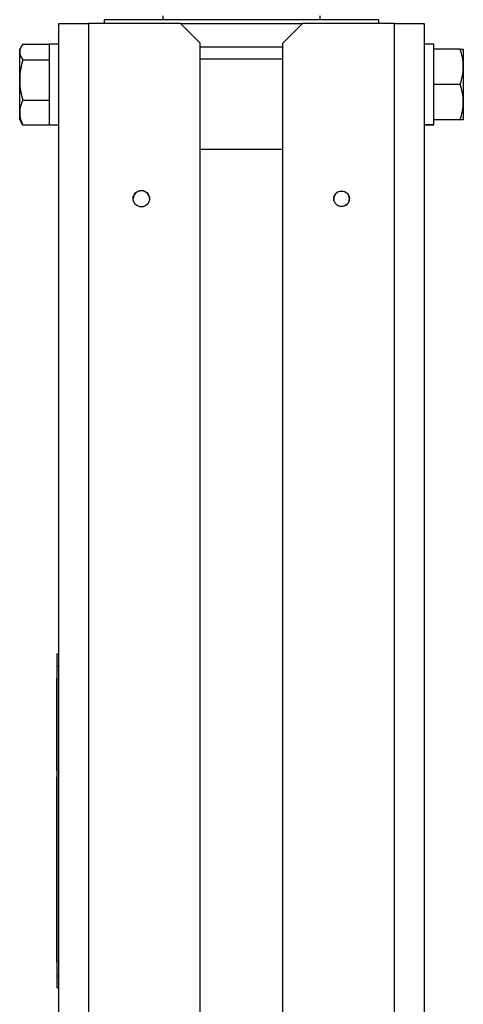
# Model space of a CAD drawing. Header units: millimetres. Extents: x 387 to 2639, y -861 to 1385.
# Tile 6 of 36: x 486 to 599, y 216 to 466. Entities that reach past the tile are written whole.
import ezdxf

# ---------------------------------------------------------------- set-up
doc = ezdxf.new("R2010")
doc.units = ezdxf.units.MM

msp = doc.modelspace()

# ---------------------------------------------------------------- linework, layer by layer
at = {"color": 7, "linetype": 'Continuous', "lineweight": 25}
for p, q in [((507.25, 466.45), (507.25, 465.45)), ((556.13, 466.45), (507.25, 466.45)), ((522.25, 467.45), (522.25, 466.45)), ((577.25, 466.45), (556.13, 466.45)), ((562.25, 466.45), (562.25, 467.45)), ((577.25, 465.45), (577.25, 466.45)), ((495.75, 465.45), (503.25, 465.45)), ((495.75, 71.57), (495.75, 465.45)), ((503.25, 465.45), (503.25, 135.45)), ((526.75, 465.45), (503.25, 465.45)), ((526.75, 465.45), (557.75, 465.45)), ((531.75, 460.45), (526.75, 465.45)), ((557.75, 465.45), (552.75, 460.45)), ((581.25, 465.45), (557.75, 465.45)), ((581.25, 135.45), (581.25, 465.45)), ((581.25, 465.45), (588.75, 465.45)), ((588.75, 465.45), (588.75, 71.83)), ((486.18, 459.69), (485.75, 458.95)), ((485.75, 458.26), (485.75, 458.95)), ((486.56, 460.26), (493.25, 460.26)), ((493.25, 460.26), (493.25, 460.25)), ((495.75, 460.25), (493.25, 460.25)), ((493.25, 460.25), (493.25, 456.35)), ((531.75, 140.45), (531.75, 460.45)), ((552.75, 459.45), (531.75, 459.45)), ((552.75, 140.45), (552.75, 460.45)), ((591.25, 460.25), (588.75, 460.25)), ((591.25, 458.95), (591.25, 460.25)), ((591.25, 458.79), (591.25, 458.95)), ((597.95, 458.95), (591.25, 458.95)), ((598.75, 458.95), (598.75, 454.45)), ((485.75, 451.12), (485.75, 458.26)), ((493.25, 456.35), (493.25, 456.27)), ((531.75, 456.45), (552.75, 456.45)), ((591.25, 441.11), (591.25, 458.79)), ((486.56, 456.27), (493.25, 456.27)), ((493.25, 456.27), (493.25, 456.09)), ((493.25, 455.95), (493.25, 446.16)), ((598.75, 454.45), (598.75, 445.45)), ((485.75, 442.81), (485.75, 451.12)), ((591.25, 449.95), (591.25, 450.11)), ((591.25, 449.79), (591.25, 449.95)), ((597.95, 449.95), (591.25, 449.95)), ((486.56, 445.97), (493.25, 445.97)), ((493.25, 446.16), (493.25, 445.97)), ((493.25, 445.97), (493.25, 439.76)), ((493.25, 445.97), (493.25, 445.86)), ((598.75, 445.45), (598.75, 440.95)), ((485.75, 440.95), (485.75, 442.81)), ((485.75, 440.95), (486.18, 440.21)), ((486.56, 439.65), (493.25, 439.65)), ((493.25, 439.76), (493.25, 439.65)), ((493.25, 439.65), (495.75, 439.65)), ((591.25, 439.66), (588.75, 439.66)), ((591.25, 439.66), (588.75, 439.66)), ((588.75, 439.65), (591.25, 439.65)), ((591.25, 440.95), (591.25, 441.11)), ((591.25, 439.66), (591.25, 440.95)), ((597.95, 440.95), (591.25, 440.95)), ((591.25, 439.65), (591.25, 439.66)), ((591.25, 439.66), (591.25, 439.66)), ((531.75, 433.45), (552.75, 433.45)), ((495.26, 304.95), (495.75, 304.95)), ((495.26, 301.95), (495.26, 304.95)), ((495.26, 301.95), (495.75, 301.95)), ((495.26, 222.95), (495.26, 301.95)), ((495.25, 297.45), (495.25, 298.7)), ((495.25, 276.45), (495.25, 297.45)), ((495.24, 295.01), (495.24, 294.77)), ((495.24, 295.01), (495.25, 295.01)), ((495.24, 294.77), (495.25, 294.77)), ((495.24, 294.77), (495.24, 294.55)), ((495.24, 294.55), (495.25, 294.55)), ((495.24, 294.55), (495.24, 294.49)), ((495.24, 294.49), (495.25, 294.49)), ((495.24, 294.43), (495.25, 294.43)), ((495.24, 294.43), (495.24, 294.23)), ((495.24, 294.23), (495.24, 293.99)), ((495.24, 294.23), (495.25, 294.23)), ((495.24, 293.99), (495.25, 293.99)), ((495.24, 293.8), (495.25, 293.8)), ((495.24, 293.74), (495.25, 293.74)), ((495.24, 293.68), (495.25, 293.68)), ((495.24, 293.45), (495.25, 293.45)), ((495.24, 293.21), (495.25, 293.21)), ((495.24, 293.15), (495.25, 293.15)), ((495.24, 293.15), (495.24, 292.91)), ((495.24, 292.91), (495.25, 292.91)), ((495.24, 292.91), (495.24, 292.69)), ((495.24, 292.69), (495.25, 292.69)), ((495.24, 292.69), (495.24, 292.63)), ((495.24, 292.63), (495.25, 292.63)), ((495.24, 292.57), (495.25, 292.57)), ((495.24, 292.57), (495.24, 292.53)), ((495.24, 292.53), (495.24, 291.33)), ((495.24, 292.53), (495.25, 292.53)), ((495.24, 291.33), (495.25, 291.33)), ((495.24, 291.3), (495.25, 291.3)), ((495.24, 291.3), (495.24, 291.06)), ((495.24, 291.06), (495.25, 291.06)), ((495.24, 291.06), (495.24, 290.93)), ((495.24, 290.93), (495.25, 290.93)), ((495.24, 290.93), (495.24, 290.15)), ((495.24, 290.15), (495.25, 290.15)), ((495.24, 290.15), (495.24, 290.08)), ((495.24, 289.54), (495.25, 289.54)), ((495.24, 289.54), (495.24, 289.4)), ((495.24, 289.4), (495.25, 289.4)), ((495.24, 289.29), (495.25, 289.29)), ((495.24, 289.29), (495.24, 289.03)), ((495.24, 288.58), (495.25, 288.58)), ((495.24, 288.58), (495.24, 288.29)), ((495.26, 288.96), (495.25, 288.96)), ((495.24, 288.29), (495.25, 288.29)), ((495.24, 287.75), (495.24, 287.58)), ((495.24, 287.58), (495.25, 287.58)), ((495.24, 287.3), (495.24, 287.04)), ((495.24, 287.3), (495.25, 287.3)), ((495.24, 287.04), (495.25, 287.04)), ((495.24, 287.04), (495.24, 286.18)), ((495.24, 286.18), (495.24, 285.92)), ((495.24, 286.18), (495.25, 286.18)), ((495.24, 285.92), (495.25, 285.92)), ((495.24, 285.73), (495.25, 285.73)), ((495.24, 285.52), (495.25, 285.52)), ((495.24, 284.69), (495.25, 284.69)), ((495.24, 283.99), (495.25, 283.99)), ((495.24, 283.95), (495.25, 283.95)), ((495.24, 283.79), (495.25, 283.79)), ((495.24, 283.59), (495.25, 283.59)), ((495.24, 283.59), (495.24, 283.54)), ((495.24, 283.54), (495.25, 283.54)), ((495.24, 283.54), (495.24, 282.28)), ((495.24, 282.28), (495.25, 282.28)), ((495.24, 282.28), (495.24, 282.23)), ((495.24, 282.23), (495.25, 282.23)), ((495.24, 281.98), (495.25, 281.98)), ((495.24, 281.98), (495.24, 281.75)), ((495.24, 281.75), (495.25, 281.75)), ((495.24, 281.4), (495.25, 281.4)), ((495.24, 281.4), (495.24, 281.22)), ((495.24, 281.22), (495.25, 281.22)), ((495.24, 281.19), (495.25, 281.19)), ((495.24, 280.85), (495.25, 280.85)), ((495.24, 280.64), (495.25, 280.64)), ((495.24, 280.5), (495.25, 280.5)), ((495.24, 280.5), (495.24, 280.29)), ((495.24, 280.29), (495.25, 280.29)), ((495.24, 280.02), (495.25, 280.02)), ((495.24, 279.81), (495.25, 279.81)), ((495.25, 275.2), (495.25, 276.45)), ((495.25, 272.45), (495.25, 273.7)), ((495.15, 272.1), (495.25, 272.1)), ((495.15, 272.1), (495.15, 272.04)), ((495.15, 272.04), (495.15, 271.57)), ((495.15, 272.04), (495.25, 272.04)), ((495.15, 271.57), (495.25, 271.57)), ((495.15, 271.33), (495.25, 271.33)), ((495.15, 271.13), (495.25, 271.13)), ((495.15, 270.92), (495.25, 270.92)), ((495.15, 270.86), (495.25, 270.86)), ((495.15, 270.86), (495.15, 270.83)), ((495.25, 227.7), (495.25, 272.45)), ((495.15, 270.74), (495.25, 270.74)), ((495.15, 270.72), (495.25, 270.72)), ((495.15, 270.27), (495.25, 270.27)), ((495.15, 269.9), (495.25, 269.9)), ((495.15, 269.89), (495.25, 269.89)), ((495.15, 269.86), (495.15, 269.83)), ((495.15, 269.85), (495.15, 269.71)), ((495.15, 269.83), (495.25, 269.83)), ((495.15, 269.71), (495.25, 269.71)), ((495.15, 269.71), (495.15, 269.59)), ((495.15, 269.59), (495.15, 269.42)), ((495.15, 269.59), (495.25, 269.59)), ((495.15, 269.42), (495.25, 269.42)), ((495.15, 269.42), (495.15, 269.26)), ((495.15, 269.26), (495.25, 269.26)), ((495.15, 269.26), (495.15, 269.24)), ((495.15, 269.24), (495.25, 269.24)), ((495.15, 269.23), (495.15, 269.2)), ((495.15, 269.2), (495.25, 269.2)), ((495.15, 269.16), (495.25, 269.16)), ((495.15, 269.08), (495.25, 269.08)), ((495.15, 268.69), (495.25, 268.69)), ((495.15, 268.23), (495.25, 268.23)), ((495.15, 267.86), (495.25, 267.86)), ((495.15, 267.86), (495.25, 267.86)), ((495.15, 267.83), (495.15, 267.8)), ((495.15, 267.8), (495.25, 267.8)), ((495.15, 267.74), (495.15, 267.67)), ((495.15, 267.67), (495.15, 267.62)), ((495.15, 267.67), (495.25, 267.67)), ((495.15, 267.58), (495.15, 267.46)), ((495.15, 267.58), (495.25, 267.58)), ((495.15, 267.46), (495.25, 267.46)), ((495.15, 267.46), (495.15, 266.55)), ((495.15, 266.55), (495.25, 266.55)), ((495.15, 266.55), (495.15, 266.38)), ((495.15, 266.38), (495.25, 266.38)), ((495.15, 266.37), (495.25, 266.37)), ((495.15, 266.35), (495.25, 266.35)), ((495.15, 265.91), (495.25, 265.91)), ((495.15, 265.53), (495.25, 265.53)), ((495.15, 265.52), (495.25, 265.52)), ((495.15, 265.5), (495.15, 265.46)), ((495.15, 265.46), (495.25, 265.46)), ((495.15, 265.33), (495.25, 265.33)), ((495.15, 265.27), (495.15, 265.09)), ((495.15, 265.27), (495.25, 265.27)), ((495.15, 265.09), (495.25, 265.09)), ((495.15, 265.06), (495.15, 264.99)), ((495.15, 264.82), (495.25, 264.82)), ((495.15, 264.42), (495.15, 264.24)), ((495.15, 264.42), (495.25, 264.42)), ((495.15, 264.4), (495.25, 264.4)), ((495.15, 264.24), (495.25, 264.24)), ((495.15, 263.79), (495.15, 263.39)), ((495.15, 263.79), (495.25, 263.79)), ((495.15, 263.39), (495.15, 263.25)), ((495.15, 263.39), (495.25, 263.39)), ((495.15, 263.25), (495.25, 263.25)), ((495.15, 263.25), (495.15, 263.23)), ((495.15, 263.23), (495.25, 263.23)), ((495.15, 263.23), (495.15, 262.98)), ((495.15, 262.98), (495.25, 262.98)), ((495.15, 262.92), (495.25, 262.92)), ((495.15, 262.83), (495.25, 262.83)), ((495.15, 262.83), (495.15, 262.68)), ((495.15, 262.68), (495.25, 262.68)), ((495.15, 262.68), (495.15, 261.57)), ((495.15, 261.57), (495.25, 261.57)), ((495.15, 261.57), (495.15, 261.54)), ((495.15, 261.54), (495.25, 261.54)), ((495.15, 261.49), (495.25, 261.49)), ((495.15, 261.02), (495.25, 261.02)), ((495.15, 258.6), (495.14, 258.6)), ((495.15, 260.57), (495.15, 260.43)), ((495.15, 260.56), (495.25, 260.56)), ((495.15, 260.43), (495.25, 260.43)), ((495.15, 260.43), (495.15, 260.43)), ((495.15, 260.43), (495.25, 260.43)), ((495.15, 260.41), (495.25, 260.41)), ((495.15, 260.3), (495.25, 260.3)), ((495.15, 260.05), (495.25, 260.05)), ((495.15, 259.72), (495.15, 259.49)), ((495.15, 259.66), (495.25, 259.66)), ((495.15, 259.6), (495.25, 259.6)), ((495.15, 259.49), (495.25, 259.49)), ((495.15, 259.49), (495.15, 259.48)), ((495.15, 259.48), (495.25, 259.48)), ((495.15, 259.48), (495.15, 259.36)), ((495.15, 259.36), (495.15, 259.18)), ((495.15, 259.36), (495.25, 259.36)), ((495.15, 259.18), (495.25, 259.18)), ((495.15, 259.18), (495.15, 259.02)), ((495.15, 259.02), (495.25, 259.02)), ((495.15, 259.02), (495.15, 259)), ((495.15, 259), (495.25, 259)), ((495.15, 259), (495.15, 258.84)), ((495.15, 258.84), (495.25, 258.84)), ((495.15, 258.84), (495.15, 258.6)), ((495.15, 258.6), (495.25, 258.6)), ((495.15, 258.53), (495.25, 258.53)), ((495.15, 258.44), (495.25, 258.44)), ((495.15, 258.44), (495.15, 258.27)), ((495.15, 258.27), (495.25, 258.27)), ((495.15, 258.27), (495.15, 258.1)), ((495.26, 258.6), (495.25, 258.6)), ((495.15, 258.1), (495.25, 258.1)), ((495.15, 258.1), (495.15, 257.96)), ((495.15, 257.96), (495.25, 257.96)), ((495.15, 257.96), (495.15, 257.9)), ((495.15, 257.9), (495.25, 257.9)), ((495.15, 257.87), (495.25, 257.87)), ((495.15, 257.86), (495.25, 257.86)), ((495.15, 257.86), (495.15, 257.8)), ((495.15, 257.8), (495.15, 257.56)), ((495.15, 257.8), (495.25, 257.8)), ((495.15, 257.56), (495.25, 257.56)), ((495.15, 257.56), (495.15, 257.38)), ((495.15, 257.38), (495.25, 257.38)), ((495.15, 257.38), (495.15, 257.32)), ((495.15, 257.32), (495.25, 257.32)), ((495.15, 257.32), (495.15, 257.08)), ((495.15, 257.08), (495.15, 256.84)), ((495.15, 257.08), (495.25, 257.08)), ((495.15, 256.84), (495.25, 256.84)), ((495.15, 256.77), (495.25, 256.77)), ((495.15, 256.68), (495.15, 256.45)), ((495.15, 256.68), (495.25, 256.68)), ((495.15, 256.45), (495.25, 256.45)), ((495.15, 256.45), (495.15, 256.2)), ((495.15, 256.2), (495.25, 256.2)), ((495.15, 256.2), (495.15, 256.14)), ((495.15, 256.14), (495.25, 256.14)), ((495.15, 256.14), (495.15, 256.1)), ((495.15, 256.1), (495.25, 256.1)), ((495.15, 256.1), (495.15, 256.04)), ((495.15, 256.04), (495.15, 255.8)), ((495.15, 256.04), (495.25, 256.04)), ((495.15, 255.8), (495.25, 255.8)), ((495.15, 255.8), (495.15, 255.56)), ((495.15, 255.56), (495.25, 255.56)), ((495.15, 255.49), (495.25, 255.49)), ((495.15, 255.4), (495.25, 255.4)), ((495.15, 255.4), (495.15, 255.16)), ((495.15, 255.16), (495.15, 254.91)), ((495.15, 255.16), (495.25, 255.16)), ((495.15, 254.91), (495.25, 254.91)), ((495.15, 254.91), (495.15, 254.86)), ((495.15, 254.86), (495.25, 254.86)), ((495.15, 254.86), (495.15, 254.82)), ((495.15, 254.82), (495.15, 254.42)), ((495.15, 254.82), (495.25, 254.82)), ((495.15, 254.42), (495.25, 254.42)), ((495.15, 254.42), (495.15, 254.28)), ((495.15, 254.28), (495.25, 254.28)), ((495.15, 254.28), (495.15, 254.22)), ((495.15, 254.22), (495.25, 254.22)), ((495.15, 254.22), (495.15, 253.98)), ((495.15, 253.98), (495.25, 253.98)), ((495.15, 253.98), (495.15, 253.74)), ((495.15, 253.74), (495.25, 253.74)), ((495.15, 253.74), (495.15, 253.71)), ((495.15, 253.71), (495.15, 253.68)), ((495.15, 253.67), (495.25, 253.67)), ((495.15, 253.58), (495.25, 253.58)), ((495.15, 253.58), (495.15, 253.34)), ((495.15, 253.34), (495.25, 253.34)), ((495.15, 253.34), (495.15, 253.1)), ((495.15, 253.1), (495.25, 253.1)), ((495.15, 253.1), (495.15, 253.04)), ((495.15, 253.04), (495.25, 253.04)), ((495.15, 253.04), (495.15, 253)), ((495.15, 253), (495.25, 253)), ((495.15, 253), (495.15, 252.94)), ((495.15, 252.94), (495.15, 252.7)), ((495.15, 252.94), (495.25, 252.94)), ((495.15, 252.7), (495.15, 252.45)), ((495.15, 252.7), (495.25, 252.7)), ((495.15, 252.45), (495.25, 252.45)), ((495.15, 252.45), (495.15, 252.42)), ((495.15, 252.42), (495.15, 252.4)), ((495.15, 252.39), (495.25, 252.39)), ((495.15, 252.3), (495.15, 252.06)), ((495.15, 252.3), (495.25, 252.3)), ((495.15, 252.06), (495.15, 251.81)), ((495.15, 252.06), (495.25, 252.06)), ((495.15, 251.81), (495.25, 251.81)), ((495.15, 251.81), (495.15, 251.75)), ((495.15, 251.75), (495.25, 251.75)), ((495.15, 251.75), (495.15, 251.54)), ((495.15, 251.54), (495.25, 251.54)), ((495.15, 251.54), (495.15, 251.48)), ((495.15, 251.48), (495.15, 251.44)), ((495.15, 251.48), (495.25, 251.48)), ((495.15, 251.44), (495.25, 251.44)), ((495.15, 251.44), (495.15, 251.38)), ((495.15, 251.38), (495.15, 251.14)), ((495.15, 251.38), (495.25, 251.38)), ((495.15, 251.14), (495.25, 251.14)), ((495.15, 251.14), (495.15, 250.89)), ((495.15, 250.89), (495.25, 250.89)), ((495.15, 250.83), (495.25, 250.83)), ((495.15, 250.73), (495.25, 250.73)), ((495.15, 250.73), (495.15, 250.5)), ((495.15, 250.5), (495.25, 250.5)), ((495.15, 250.5), (495.15, 250.25)), ((495.15, 250.25), (495.25, 250.25)), ((495.15, 250.25), (495.15, 250.19)), ((495.15, 250.19), (495.25, 250.19)), ((495.15, 250.12), (495.25, 250.12)), ((495.15, 249.78), (495.15, 249.68)), ((495.15, 249.78), (495.25, 249.78)), ((495.15, 249.68), (495.25, 249.68)), ((495.15, 249.33), (495.15, 248.91)), ((495.15, 249.33), (495.25, 249.33)), ((495.15, 248.91), (495.25, 248.91)), ((495.15, 248.91), (495.15, 248.87)), ((495.15, 248.87), (495.25, 248.87)), ((495.15, 248.87), (495.15, 248.73)), ((495.15, 248.73), (495.25, 248.73)), ((495.15, 248.42), (495.25, 248.42)), ((495.15, 248.07), (495.25, 248.07)), ((495.15, 248.05), (495.25, 248.05)), ((495.15, 247.86), (495.15, 247.35)), ((495.15, 247.86), (495.25, 247.86)), ((495.15, 247.35), (495.25, 247.35)), ((495.15, 247.15), (495.25, 247.15)), ((495.15, 246.83), (495.25, 246.83)), ((495.15, 246.66), (495.25, 246.66)), ((495.15, 246.64), (495.25, 246.64)), ((495.15, 246.64), (495.15, 246.58)), ((495.15, 246.58), (495.25, 246.58)), ((495.15, 246.1), (495.25, 246.1)), ((495.15, 245.59), (495.25, 245.59)), ((495.15, 245.55), (495.25, 245.55)), ((495.15, 245.52), (495.15, 245.27)), ((495.15, 245.27), (495.15, 245.1)), ((495.15, 245.27), (495.25, 245.27)), ((495.15, 245.1), (495.25, 245.1)), ((495.15, 245.1), (495.15, 244.92)), ((495.15, 244.92), (495.15, 244.76)), ((495.15, 244.92), (495.25, 244.92)), ((495.15, 244.72), (495.25, 244.72)), ((495.15, 244.32), (495.25, 244.32)), ((495.15, 244.32), (495.15, 244.21)), ((495.15, 244.21), (495.25, 244.21)), ((495.15, 244.2), (495.15, 244.05)), ((495.15, 244.2), (495.25, 244.2)), ((495.15, 244.05), (495.25, 244.05)), ((495.15, 243.88), (495.25, 243.88)), ((495.15, 243.88), (495.15, 243.84)), ((495.15, 243.77), (495.25, 243.77)), ((495.15, 243.7), (495.25, 243.7)), ((495.15, 243.69), (495.25, 243.69)), ((495.15, 243.63), (495.25, 243.63)), ((495.15, 243.39), (495.15, 243.15)), ((495.15, 243.32), (495.25, 243.32)), ((495.15, 242.99), (495.15, 242.75)), ((495.15, 242.86), (495.25, 242.86)), ((495.15, 242.75), (495.15, 242.67)), ((495.15, 242.75), (495.25, 242.75)), ((495.15, 242.67), (495.15, 242.49)), ((495.15, 242.67), (495.25, 242.67)), ((495.15, 242.49), (495.25, 242.49)), ((495.15, 242.49), (495.15, 242.45)), ((495.15, 242.22), (495.25, 242.22)), ((495.15, 242.19), (495.15, 242.11)), ((495.15, 241.8), (495.25, 241.8)), ((495.15, 241.8), (495.25, 241.8)), ((495.15, 241.75), (495.15, 241.72)), ((495.15, 241.71), (495.25, 241.71)), ((495.15, 241.71), (495.15, 241.67)), ((495.15, 241.64), (495.25, 241.64)), ((495.15, 241.62), (495.25, 241.62)), ((495.15, 241.17), (495.25, 241.17)), ((495.15, 240.83), (495.15, 240.81)), ((495.15, 240.8), (495.25, 240.8)), ((495.15, 240.79), (495.25, 240.79)), ((495.15, 240.76), (495.15, 240.73)), ((495.15, 240.73), (495.25, 240.73)), ((495.15, 240.72), (495.15, 240.58)), ((495.15, 240.58), (495.25, 240.58)), ((495.15, 240.52), (495.25, 240.52)), ((495.15, 240.51), (495.25, 240.51)), ((495.15, 240.51), (495.15, 240.35)), ((495.15, 240.35), (495.25, 240.35)), ((495.15, 240.19), (495.15, 240.17)), ((495.15, 240.16), (495.25, 240.16)), ((495.15, 240), (495.25, 240)), ((495.15, 239.99), (495.15, 239.94)), ((495.15, 239.94), (495.25, 239.94)), ((495.15, 239.94), (495.15, 239.88)), ((495.15, 239.88), (495.25, 239.88)), ((495.15, 239.84), (495.25, 239.84)), ((495.15, 239.84), (495.15, 239.78)), ((495.15, 239.78), (495.15, 239.54)), ((495.15, 239.78), (495.25, 239.78)), ((495.15, 239.54), (495.25, 239.54)), ((495.15, 239.54), (495.15, 239.3)), ((495.15, 239.3), (495.25, 239.3)), ((495.15, 239.23), (495.25, 239.23)), ((495.15, 239.14), (495.15, 238.9)), ((495.15, 239.14), (495.25, 239.14)), ((495.15, 238.9), (495.25, 238.9)), ((495.15, 238.9), (495.15, 238.66)), ((495.15, 238.66), (495.25, 238.66)), ((495.15, 238.66), (495.15, 238.6)), ((495.15, 238.6), (495.25, 238.6)), ((495.15, 237.31), (495.15, 237.17)), ((495.15, 237.31), (495.25, 237.31)), ((495.15, 237.17), (495.25, 237.17)), ((495.15, 237.17), (495.15, 237.04)), ((495.15, 237.04), (495.25, 237.04)), ((495.15, 236.3), (495.25, 236.3)), ((495.15, 236.23), (495.25, 236.23)), ((495.14, 234.25), (495.15, 234.25)), ((495.15, 235.54), (495.25, 235.54)), ((495.15, 234.98), (495.25, 234.98)), ((495.15, 234.96), (495.25, 234.96)), ((495.15, 234.96), (495.15, 234.86)), ((495.15, 234.86), (495.25, 234.86)), ((495.15, 234.68), (495.25, 234.68)), ((495.15, 234.68), (495.15, 234.53)), ((495.15, 234.53), (495.25, 234.53)), ((495.15, 234.33), (495.25, 234.33)), ((495.15, 234.28), (495.15, 234.26)), ((495.15, 234.17), (495.25, 234.17)), ((495.15, 234.05), (495.25, 234.05)), ((495.15, 234.01), (495.15, 233.83)), ((495.15, 234.01), (495.25, 234.01)), ((495.15, 233.83), (495.25, 233.83)), ((495.15, 233.63), (495.25, 233.63)), ((495.15, 233.46), (495.25, 233.46)), ((495.25, 234.25), (495.26, 234.25)), ((495.15, 233.06), (495.15, 232.95)), ((495.15, 233.06), (495.25, 233.06)), ((495.15, 232.95), (495.25, 232.95)), ((495.15, 232.85), (495.25, 232.85)), ((495.15, 232.6), (495.25, 232.6)), ((495.15, 232.21), (495.25, 232.21)), ((495.15, 232.16), (495.25, 232.16)), ((495.15, 231.9), (495.15, 231.72)), ((495.15, 231.9), (495.25, 231.9)), ((495.15, 231.72), (495.25, 231.72)), ((495.15, 231.01), (495.25, 231.01)), ((495.15, 231.01), (495.15, 230.95)), ((495.15, 230.95), (495.25, 230.95)), ((495.15, 230.95), (495.15, 230.71)), ((495.15, 230.71), (495.25, 230.71)), ((495.15, 230.71), (495.15, 230.46)), ((495.24, 232.25), (495.24, 232.23)), ((495.24, 232.23), (495.24, 232.08)), ((495.24, 232.15), (495.25, 232.15)), ((495.24, 232.12), (495.25, 232.12)), ((495.24, 231.72), (495.24, 231.65)), ((495.24, 231.43), (495.25, 231.43)), ((495.24, 231.42), (495.24, 231.17)), ((495.24, 231.4), (495.25, 231.4)), ((495.24, 231.25), (495.25, 231.25)), ((495.15, 230.46), (495.25, 230.46)), ((495.15, 230.4), (495.25, 230.4)), ((495.15, 230.31), (495.25, 230.31)), ((495.15, 230.31), (495.15, 230.07)), ((495.15, 230.07), (495.25, 230.07)), ((495.15, 230.07), (495.15, 229.82)), ((495.15, 229.82), (495.25, 229.82)), ((495.15, 229.82), (495.15, 229.76)), ((495.15, 229.76), (495.25, 229.76)), ((495.15, 229.73), (495.25, 229.73)), ((495.15, 229.73), (495.15, 229.67)), ((495.15, 229.67), (495.15, 229.43)), ((495.15, 229.67), (495.25, 229.67)), ((495.15, 229.43), (495.25, 229.43)), ((495.15, 229.43), (495.15, 229.18)), ((495.15, 229.18), (495.25, 229.18)), ((495.15, 229.12), (495.25, 229.12)), ((495.15, 229.02), (495.15, 228.79)), ((495.15, 229.02), (495.25, 229.02)), ((495.15, 228.79), (495.25, 228.79)), ((495.15, 228.79), (495.15, 228.54)), ((495.15, 228.54), (495.25, 228.54)), ((495.15, 228.54), (495.15, 228.48)), ((495.15, 228.48), (495.25, 228.48)), ((495.15, 228.44), (495.25, 228.44)), ((495.15, 228.44), (495.15, 228.38)), ((495.15, 228.38), (495.25, 228.38)), ((495.15, 228.38), (495.15, 228.14)), ((495.24, 229.74), (495.25, 229.74)), ((495.15, 228.14), (495.25, 228.14)), ((495.15, 228.14), (495.15, 227.9)), ((495.15, 227.9), (495.25, 227.9)), ((495.15, 227.83), (495.25, 227.83)), ((495.15, 227.74), (495.25, 227.74)), ((495.15, 227.74), (495.15, 227.5)), ((495.15, 227.5), (495.25, 227.5)), ((495.15, 227.5), (495.15, 227.26)), ((495.15, 227.26), (495.25, 227.26)), ((495.15, 227.26), (495.15, 227.2)), ((495.15, 227.2), (495.25, 227.2)), ((495.25, 226.45), (495.25, 227.7)), ((495.26, 222.95), (495.75, 222.95)), ((495.26, 219.95), (495.26, 222.95)), ((495.26, 219.95), (495.75, 219.95))]:
    msp.add_line(p, q, dxfattribs=at)
for centre, radius in [((516.75, 420.89), 2.1), ((567.75, 420.87), 2)]:
    msp.add_circle(centre, radius, dxfattribs=at)
for centre, radius, start, end in [((516.75, 420.75), 2.1, 1.6542, 178.3458), ((516.75, 420.74), 2.1, 89.9839, 178.1313), ((516.75, 420.74), 2.1, 1.8687, 90.0161), ((567.75, 420.74), 2, 89.9839, 177.8031), ((567.75, 420.74), 2, 2.1969, 90.0161), ((567.75, 420.89), 2, 181.971, 358.029)]:
    msp.add_arc(centre, radius, start, end, dxfattribs=at)
for points, knots in [([(486.56, 460.26), (486.24, 459.78), (485.81, 459.12), (485.76, 458.45), (485.75, 458.26)], [0, 0, 0, 0, 0.7313664, 1, 1, 1, 1]), ([(598.75, 454.45), (598.75, 454.56), (598.74, 455.37), (598.57, 456.89), (598.16, 458.26), (597.95, 458.95)], [0, 0, 0, 0, 0.07009, 0.530784, 1, 1, 1, 1]), ([(597.95, 458.95), (598.26, 458.95), (598.7, 458.95), (598.74, 458.95), (598.75, 458.95)], [0, 0, 0, 0, 0.731366, 1, 1, 1, 1]), ([(485.75, 458.26), (485.84, 457.76), (485.96, 457.09), (486.43, 456.44), (486.56, 456.27)], [0, 0, 0, 0, 0.742449, 1, 1, 1, 1]), ([(486.56, 456.27), (486.33, 455.44), (485.88, 453.75), (485.79, 452), (485.75, 451.12)], [0, 0, 0, 0, 0.495458, 1, 1, 1, 1]), ([(597.95, 449.95), (598.17, 450.68), (598.63, 452.16), (598.71, 453.68), (598.75, 454.45)], [0, 0, 0, 0, 0.495458, 1, 1, 1, 1]), ([(485.75, 451.12), (485.75, 451), (485.76, 450.08), (485.94, 448.33), (486.35, 446.76), (486.56, 445.97)], [0, 0, 0, 0, 0.07009, 0.530784, 1, 1, 1, 1]), ([(598.75, 445.45), (598.75, 445.56), (598.74, 446.37), (598.57, 447.89), (598.16, 449.26), (597.95, 449.95)], [0, 0, 0, 0, 0.07009, 0.530784, 1, 1, 1, 1]), ([(486.56, 445.97), (486.33, 445.46), (485.88, 444.42), (485.79, 443.35), (485.75, 442.81)], [0, 0, 0, 0, 0.495458, 1, 1, 1, 1]), ([(597.95, 440.95), (598.17, 441.68), (598.63, 443.16), (598.71, 444.68), (598.75, 445.45)], [0, 0, 0, 0, 0.495458, 1, 1, 1, 1]), ([(485.75, 442.81), (485.75, 442.73), (485.76, 442.17), (485.94, 441.1), (486.35, 440.13), (486.56, 439.65)], [0, 0, 0, 0, 0.07009, 0.530784, 1, 1, 1, 1]), ([(486.56, 439.65), (486.42, 439.81), (486.26, 440), (486.2, 440.2), (486.19, 440.22)], [0, 0, 0, 0, 0.877661, 1, 1, 1, 1]), ([(598.75, 440.95), (598.74, 440.95), (598.7, 440.95), (598.26, 440.95), (597.95, 440.95)], [0, 0, 0, 0, 0.268634, 1, 1, 1, 1]), ([(495.24, 294.49), (495.24, 294.47), (495.24, 294.45), (495.24, 294.43), (495.24, 294.43)], [0, 0, 0, 0, 0.559994, 1, 1, 1, 1]), ([(495.24, 292.63), (495.24, 292.62), (495.24, 292.6), (495.24, 292.58), (495.24, 292.57)], [0, 0, 0, 0, 0.559994, 1, 1, 1, 1]), ([(495.15, 271.57), (495.15, 271.53), (495.15, 271.45), (495.15, 271.37), (495.15, 271.33)], [0, 0, 0, 0, 0.5602086, 1, 1, 1, 1]), ([(495.15, 271.33), (495.15, 271.29), (495.15, 271.22), (495.15, 271.16), (495.15, 271.13)], [0, 0, 0, 0, 0.55975, 1, 1, 1, 1]), ([(495.15, 271.13), (495.15, 271.08), (495.15, 271), (495.15, 270.95), (495.15, 270.92), (495.15, 270.92), (495.15, 270.92)], [0, 0, 0, 0, 0.338795, 0.559093, 0.779525, 1, 1, 1, 1]), ([(495.15, 270.72), (495.15, 270.71), (495.15, 270.68), (495.15, 270.52), (495.15, 270.37), (495.15, 270.27)], [0, 0, 0, 0, 0.281272, 0.560142, 1, 1, 1, 1]), ([(495.15, 270.27), (495.15, 270.23), (495.15, 270.13), (495.15, 270.01), (495.15, 269.93), (495.15, 269.91), (495.15, 269.9)], [0, 0, 0, 0, 0.280937, 0.560782, 0.779779, 1, 1, 1, 1]), ([(495.15, 269.16), (495.15, 269.15), (495.15, 269.15), (495.15, 269.04), (495.15, 268.88), (495.15, 268.75), (495.15, 268.69)], [0, 0, 0, 0, 0.281001, 0.560429, 0.780117, 1, 1, 1, 1]), ([(495.15, 268.69), (495.15, 268.61), (495.15, 268.45), (495.15, 268.26), (495.15, 268.24), (495.15, 268.23)], [0, 0, 0, 0, 0.279588, 0.559698, 1, 1, 1, 1]), ([(495.15, 268.24), (495.15, 268.19), (495.15, 268.1), (495.15, 267.98), (495.15, 267.89), (495.15, 267.87), (495.15, 267.86)], [0, 0, 0, 0, 0.280937, 0.560782, 0.779779, 1, 1, 1, 1]), ([(495.15, 268.02), (495.15, 268.01), (495.15, 267.99), (495.15, 267.94), (495.15, 267.91)], [0, 0, 0, 0, 0.59202, 1, 1, 1, 1]), ([(495.15, 266.35), (495.15, 266.34), (495.15, 266.31), (495.15, 266.15), (495.15, 266), (495.15, 265.91)], [0, 0, 0, 0, 0.281272, 0.560142, 1, 1, 1, 1]), ([(495.15, 265.91), (495.15, 265.86), (495.15, 265.77), (495.15, 265.64), (495.15, 265.56), (495.15, 265.54), (495.15, 265.53)], [0, 0, 0, 0, 0.280937, 0.560782, 0.779779, 1, 1, 1, 1]), ([(495.15, 265.09), (495.15, 265.05), (495.15, 264.98), (495.15, 264.87), (495.15, 264.82)], [0, 0, 0, 0, 0.560415, 1, 1, 1, 1]), ([(495.15, 264.99), (495.15, 264.95), (495.15, 264.87), (495.15, 264.79), (495.15, 264.74), (495.15, 264.74), (495.15, 264.73)], [0, 0, 0, 0, 0.278911, 0.558612, 0.779208, 1, 1, 1, 1]), ([(495.15, 264.82), (495.15, 264.77), (495.15, 264.67), (495.15, 264.54), (495.15, 264.42), (495.15, 264.41), (495.15, 264.4)], [0, 0, 0, 0, 0.1867637, 0.37357, 0.5606556, 1, 1, 1, 1]), ([(495.15, 264.65), (495.15, 264.64), (495.15, 264.57), (495.15, 264.57), (495.15, 264.57)], [0, 0, 0, 0, 0.08462, 1, 1, 1, 1]), ([(495.15, 262.98), (495.15, 262.97), (495.15, 262.95), (495.15, 262.92), (495.15, 262.92), (495.15, 262.92)], [0, 0, 0, 0, 0.562825, 0.784, 1, 1, 1, 1]), ([(495.15, 262.92), (495.15, 262.9), (495.15, 262.87), (495.15, 262.84), (495.15, 262.83)], [0, 0, 0, 0, 0.559997, 1, 1, 1, 1]), ([(495.15, 261.49), (495.15, 261.49), (495.15, 261.48), (495.15, 261.38), (495.15, 261.21), (495.15, 261.09), (495.15, 261.02)], [0, 0, 0, 0, 0.281001, 0.560429, 0.780117, 1, 1, 1, 1]), ([(495.15, 261.02), (495.15, 260.95), (495.15, 260.79), (495.15, 260.59), (495.15, 260.57), (495.15, 260.56)], [0, 0, 0, 0, 0.279588, 0.559698, 1, 1, 1, 1]), ([(495.15, 260.41), (495.15, 260.4), (495.15, 260.39), (495.15, 260.32), (495.15, 260.3)], [0, 0, 0, 0, 0.559433, 1, 1, 1, 1]), ([(495.15, 260.3), (495.15, 260.25), (495.15, 260.17), (495.15, 260.08), (495.15, 260.05)], [0, 0, 0, 0, 0.55888, 1, 1, 1, 1]), ([(495.15, 260.05), (495.15, 259.99), (495.15, 259.89), (495.15, 259.75), (495.15, 259.68), (495.15, 259.66), (495.15, 259.66)], [0, 0, 0, 0, 0.280581, 0.559891, 0.779255, 1, 1, 1, 1]), ([(495.15, 258.6), (495.15, 258.58), (495.15, 258.56), (495.15, 258.54), (495.15, 258.54), (495.15, 258.53)], [0, 0, 0, 0, 0.562825, 0.784, 1, 1, 1, 1]), ([(495.15, 258.53), (495.15, 258.52), (495.15, 258.49), (495.15, 258.45), (495.15, 258.44)], [0, 0, 0, 0, 0.559997, 1, 1, 1, 1]), ([(495.15, 256.84), (495.15, 256.82), (495.15, 256.8), (495.15, 256.78), (495.15, 256.78), (495.15, 256.78)], [0, 0, 0, 0, 0.562825, 0.784, 1, 1, 1, 1]), ([(495.15, 256.78), (495.15, 256.76), (495.15, 256.73), (495.15, 256.7), (495.15, 256.68)], [0, 0, 0, 0, 0.559997, 1, 1, 1, 1]), ([(495.15, 255.56), (495.15, 255.54), (495.15, 255.52), (495.15, 255.49), (495.15, 255.49), (495.15, 255.49)], [0, 0, 0, 0, 0.562825, 0.784, 1, 1, 1, 1]), ([(495.15, 255.49), (495.15, 255.47), (495.15, 255.44), (495.15, 255.41), (495.15, 255.4)], [0, 0, 0, 0, 0.559997, 1, 1, 1, 1]), ([(495.15, 253.74), (495.15, 253.72), (495.15, 253.7), (495.15, 253.68), (495.15, 253.68), (495.15, 253.67)], [0, 0, 0, 0, 0.562825, 0.784, 1, 1, 1, 1]), ([(495.15, 253.67), (495.15, 253.66), (495.15, 253.63), (495.15, 253.59), (495.15, 253.58)], [0, 0, 0, 0, 0.559997, 1, 1, 1, 1]), ([(495.15, 252.45), (495.15, 252.44), (495.15, 252.42), (495.15, 252.39), (495.15, 252.39), (495.15, 252.39)], [0, 0, 0, 0, 0.562825, 0.784, 1, 1, 1, 1]), ([(495.15, 252.39), (495.15, 252.37), (495.15, 252.34), (495.15, 252.31), (495.15, 252.3)], [0, 0, 0, 0, 0.559997, 1, 1, 1, 1]), ([(495.15, 250.89), (495.15, 250.88), (495.15, 250.86), (495.15, 250.83), (495.15, 250.83), (495.15, 250.83)], [0, 0, 0, 0, 0.562825, 0.784, 1, 1, 1, 1]), ([(495.15, 250.83), (495.15, 250.81), (495.15, 250.78), (495.15, 250.75), (495.15, 250.73)], [0, 0, 0, 0, 0.559997, 1, 1, 1, 1]), ([(495.15, 250.12), (495.15, 250.04), (495.15, 249.9), (495.15, 249.82), (495.15, 249.78)], [0, 0, 0, 0, 0.560332, 1, 1, 1, 1]), ([(495.15, 248.73), (495.15, 248.71), (495.15, 248.67), (495.15, 248.55), (495.15, 248.46), (495.15, 248.42)], [0, 0, 0, 0, 0.335665, 0.6673156, 1, 1, 1, 1]), ([(495.15, 248.42), (495.15, 248.37), (495.15, 248.26), (495.15, 248.14), (495.15, 248.08), (495.15, 248.07), (495.15, 248.07)], [0, 0, 0, 0, 0.279946, 0.558919, 0.77929, 1, 1, 1, 1]), ([(495.15, 247.35), (495.15, 247.32), (495.15, 247.25), (495.15, 247.18), (495.15, 247.15)], [0, 0, 0, 0, 0.5601265, 1, 1, 1, 1]), ([(495.15, 247.15), (495.15, 247.1), (495.15, 246.99), (495.15, 246.86), (495.15, 246.84), (495.15, 246.83)], [0, 0, 0, 0, 0.280529, 0.560485, 1, 1, 1, 1]), ([(495.15, 246.9), (495.15, 246.85), (495.15, 246.77), (495.15, 246.69), (495.15, 246.66)], [0, 0, 0, 0, 0.560209, 1, 1, 1, 1]), ([(495.15, 246.58), (495.15, 246.57), (495.15, 246.55), (495.15, 246.42), (495.15, 246.26), (495.15, 246.15), (495.15, 246.1)], [0, 0, 0, 0, 0.2794708, 0.5582222, 0.7789723, 1, 1, 1, 1]), ([(495.15, 246.1), (495.15, 246.03), (495.15, 245.88), (495.15, 245.71), (495.15, 245.61), (495.15, 245.6), (495.15, 245.59)], [0, 0, 0, 0, 0.280479, 0.559458, 0.77953, 1, 1, 1, 1]), ([(495.15, 244.72), (495.15, 244.63), (495.15, 244.47), (495.15, 244.37), (495.15, 244.32)], [0, 0, 0, 0, 0.5603325, 1, 1, 1, 1]), ([(495.15, 243.77), (495.15, 243.77), (495.15, 243.76), (495.15, 243.65), (495.15, 243.56), (495.15, 243.45), (495.15, 243.36), (495.15, 243.32)], [0, 0, 0, 0, 0.499597, 0.624929, 0.749962, 0.874847, 1, 1, 1, 1]), ([(495.15, 243.32), (495.15, 243.28), (495.15, 243.19), (495.15, 243.07), (495.15, 242.99), (495.15, 242.88), (495.15, 242.87), (495.15, 242.86)], [0, 0, 0, 0, 0.125192, 0.250284, 0.3752, 0.500608, 1, 1, 1, 1]), ([(495.15, 242.49), (495.15, 242.45), (495.15, 242.38), (495.15, 242.27), (495.15, 242.22)], [0, 0, 0, 0, 0.560415, 1, 1, 1, 1]), ([(495.15, 242.22), (495.15, 242.17), (495.15, 242.07), (495.15, 241.94), (495.15, 241.82), (495.15, 241.81), (495.15, 241.8)], [0, 0, 0, 0, 0.1867637, 0.37357, 0.5606556, 1, 1, 1, 1]), ([(495.15, 241.8), (495.15, 241.78), (495.15, 241.75), (495.15, 241.72), (495.15, 241.71)], [0, 0, 0, 0, 0.559997, 1, 1, 1, 1]), ([(495.15, 241.62), (495.15, 241.6), (495.15, 241.58), (495.15, 241.41), (495.15, 241.26), (495.15, 241.17)], [0, 0, 0, 0, 0.281272, 0.560142, 1, 1, 1, 1]), ([(495.15, 241.17), (495.15, 241.13), (495.15, 241.03), (495.15, 240.91), (495.15, 240.82), (495.15, 240.81), (495.15, 240.8)], [0, 0, 0, 0, 0.280937, 0.560782, 0.779779, 1, 1, 1, 1]), ([(495.15, 240.58), (495.15, 240.57), (495.15, 240.54), (495.15, 240.52), (495.15, 240.52), (495.15, 240.52)], [0, 0, 0, 0, 0.562825, 0.784, 1, 1, 1, 1]), ([(495.15, 240.35), (495.15, 240.33), (495.15, 240.3), (495.15, 240.22), (495.15, 240.18), (495.15, 240.16)], [0, 0, 0, 0, 0.560216, 0.780249, 1, 1, 1, 1]), ([(495.15, 240.16), (495.15, 240.13), (495.15, 240.07), (495.15, 240.02), (495.15, 240)], [0, 0, 0, 0, 0.559283, 1, 1, 1, 1]), ([(495.15, 239.3), (495.15, 239.28), (495.15, 239.26), (495.15, 239.24), (495.15, 239.23), (495.15, 239.23)], [0, 0, 0, 0, 0.562825, 0.784, 1, 1, 1, 1]), ([(495.15, 239.23), (495.15, 239.22), (495.15, 239.18), (495.15, 239.15), (495.15, 239.14)], [0, 0, 0, 0, 0.559997, 1, 1, 1, 1]), ([(495.15, 236.23), (495.15, 236.22), (495.15, 236.2), (495.15, 236.05), (495.15, 235.8), (495.15, 235.63), (495.15, 235.54)], [0, 0, 0, 0, 0.280689, 0.560158, 0.779711, 1, 1, 1, 1]), ([(495.15, 235.54), (495.15, 235.47), (495.15, 235.32), (495.15, 235.14), (495.15, 235.03), (495.15, 235), (495.15, 234.98)], [0, 0, 0, 0, 0.280142, 0.559334, 0.779295, 1, 1, 1, 1]), ([(495.15, 234.86), (495.15, 234.84), (495.15, 234.81), (495.15, 234.75), (495.15, 234.71), (495.15, 234.71)], [0, 0, 0, 0, 0.4760976, 0.9514504, 1, 1, 1, 1]), ([(495.15, 234.53), (495.15, 234.5), (495.15, 234.47), (495.15, 234.39), (495.15, 234.35), (495.15, 234.33)], [0, 0, 0, 0, 0.560216, 0.780249, 1, 1, 1, 1]), ([(495.15, 234.33), (495.15, 234.3), (495.15, 234.24), (495.15, 234.19), (495.15, 234.17)], [0, 0, 0, 0, 0.5592827, 1, 1, 1, 1]), ([(495.15, 233.63), (495.15, 233.6), (495.15, 233.54), (495.15, 233.44), (495.15, 233.39), (495.15, 233.36)], [0, 0, 0, 0, 0.28037, 0.560626, 1, 1, 1, 1]), ([(495.15, 233.46), (495.15, 233.37), (495.15, 233.21), (495.15, 233.1), (495.15, 233.06)], [0, 0, 0, 0, 0.560332, 1, 1, 1, 1]), ([(495.15, 232.97), (495.15, 232.96), (495.15, 232.95), (495.15, 232.88), (495.15, 232.85)], [0, 0, 0, 0, 0.559433, 1, 1, 1, 1]), ([(495.15, 232.85), (495.15, 232.81), (495.15, 232.73), (495.15, 232.64), (495.15, 232.6)], [0, 0, 0, 0, 0.55888, 1, 1, 1, 1]), ([(495.15, 232.6), (495.15, 232.55), (495.15, 232.45), (495.15, 232.31), (495.15, 232.24), (495.15, 232.22), (495.15, 232.21)], [0, 0, 0, 0, 0.280581, 0.559891, 0.779255, 1, 1, 1, 1]), ([(495.15, 230.46), (495.15, 230.45), (495.15, 230.43), (495.15, 230.4), (495.15, 230.4), (495.15, 230.4)], [0, 0, 0, 0, 0.562825, 0.784, 1, 1, 1, 1]), ([(495.15, 230.4), (495.15, 230.38), (495.15, 230.35), (495.15, 230.32), (495.15, 230.31)], [0, 0, 0, 0, 0.559997, 1, 1, 1, 1]), ([(495.15, 229.18), (495.15, 229.17), (495.15, 229.15), (495.15, 229.12), (495.15, 229.12), (495.15, 229.12)], [0, 0, 0, 0, 0.562825, 0.784, 1, 1, 1, 1]), ([(495.15, 229.12), (495.15, 229.1), (495.15, 229.07), (495.15, 229.04), (495.15, 229.02)], [0, 0, 0, 0, 0.559997, 1, 1, 1, 1]), ([(495.15, 227.9), (495.15, 227.88), (495.15, 227.86), (495.15, 227.84), (495.15, 227.83), (495.15, 227.83)], [0, 0, 0, 0, 0.562825, 0.784, 1, 1, 1, 1]), ([(495.15, 227.83), (495.15, 227.82), (495.15, 227.78), (495.15, 227.75), (495.15, 227.74)], [0, 0, 0, 0, 0.559997, 1, 1, 1, 1])]:
    msp.add_open_spline(points, degree=3, knots=knots, dxfattribs=at)

doc.saveas('drawing.dxf')
